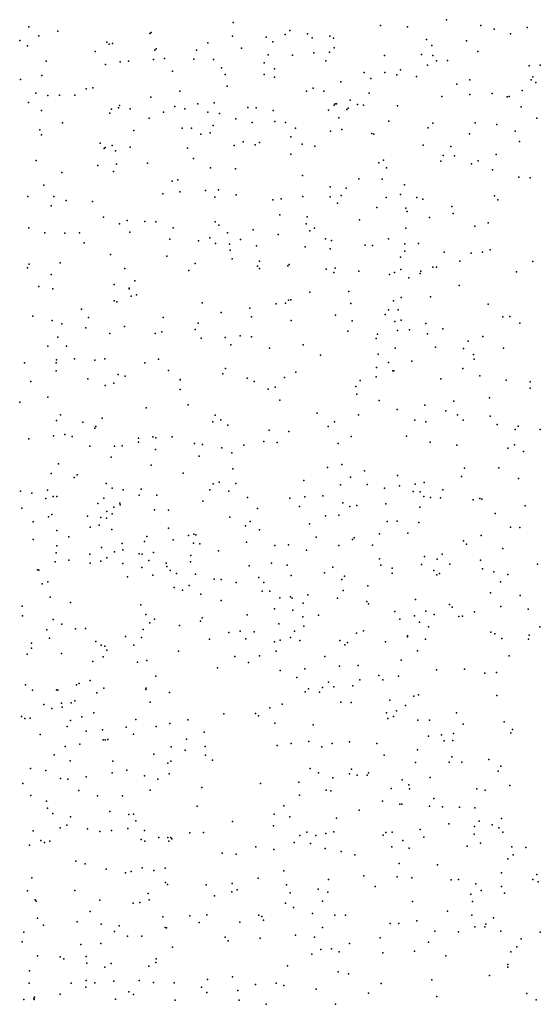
# Model space of a CAD drawing. Header units: metres. Extents: x -25 to 25, y -27.7 to 27.8.
# Tile 128 of 209: x 0.2 to 0.9, y -1.3 to 0. Entities that reach past the tile are written whole.
import ezdxf

# ---------------------------------------------------------------- set-up
doc = ezdxf.new("R2010")
doc.units = ezdxf.units.M

msp = doc.modelspace()

# ---------------------------------------------------------------- linework, layer by layer
for p in [(0.2196, 0.0002, 27.1923), (0.4972, 0.0062, 10.2385), (0.6972, 0.002, 19.0824), (0.7338, 0.0002, 18.6857), (0.7869, 0.01, 26.369), (0.8332, 0.0019, 23.3302), (0.2334, -0.012, 9.9686), (0.259, -0.0057, 24.716), (0.3839, -0.0089, -7.1842), (0.386, -0.0072, -10.0092), (0.4961, -0.0125, 25.0676), (0.5678, -0.01, 10.3832), (0.5741, -0.0047, 10.8926), (0.5982, -0.009, 10.7987), (0.6285, -0.0123, 25.5316), (0.8515, -0.003, 26.7619), (0.8738, -0.0093, -7.532), (0.8963, -0.0004, -13.7688), (0.2075, -0.0182, -13.0085), (0.2179, -0.0254, -7.1214), (0.3259, -0.0205, 24.8006), (0.3289, -0.0232, 8.2604), (0.3333, -0.0223, 10.0371), (0.4629, -0.0213, -13.4044), (0.5418, -0.0135, -13.5118), (0.5509, -0.02, 10.9749), (0.6043, -0.0144, 25.3063), (0.6335, -0.0152, -9.2941), (0.7596, -0.0169, -13.6892), (0.7667, -0.0248, 19.2863), (0.8141, -0.0189, 18.5099), (0.3097, -0.0333, 11.2862), (0.3909, -0.0315, 19.6186), (0.3926, -0.0296, 11.2179), (0.4475, -0.0312, -7.2095), (0.5085, -0.0286, -7.2473), (0.5447, -0.0377, -9.3317), (0.5778, -0.0379, 25.2205), (0.6069, -0.0351, 26.233), (0.628, -0.0342, 10.667), (0.6343, -0.0281, 27.0674), (0.7024, -0.0384, 26.3675), (0.7529, -0.037, 26.4435), (0.7681, -0.0386, -7.4348), (0.8294, -0.033, -9.1876), (0.2433, -0.0462, -9.3961), (0.3237, -0.0509, -7.1469), (0.3436, -0.0473, 20.2503), (0.3553, -0.0461, 27.1088), (0.389, -0.044, -13.3194), (0.4038, -0.0426, 24.906), (0.4437, -0.0436, -9.3679), (0.4706, -0.0442, 10.174), (0.5392, -0.0483, 26.0146), (0.6228, -0.0458, 10.5577), (0.7611, -0.0517, 26.5357), (0.7734, -0.0459, 26.8385), (0.7879, -0.0453, -10.0208), (0.8988, -0.0525, 7.8101), (0.9137, -0.0519, 18.3486), (0.2374, -0.0656, -9.9967), (0.415, -0.0598, 10.0942), (0.4813, -0.0552, 20.1246), (0.4863, -0.0645, -10.0059), (0.5392, -0.0645, 27.0491), (0.5534, -0.0565, 10.271), (0.675, -0.0616, 14.5526), (0.7029, -0.0616, 18.7632), (0.7192, -0.0649, 19.203), (0.7244, -0.0579, -9.2479), (0.2087, -0.0713, 24.6031), (0.5533, -0.0678, 25.142), (0.6432, -0.0742, -13.6141), (0.684, -0.0697, -0.825), (0.7461, -0.0669, 19.3938), (0.8007, -0.0776, -13.7247), (0.8184, -0.0718, -22.9099), (0.9017, -0.0715, -24.619), (0.9041, -0.0673, -0.8953), (0.9078, -0.0752, 14.1041), (0.2292, -0.0896, 9.9317), (0.2456, -0.0927, -7.1127), (0.2616, -0.0923, 11.3724), (0.2824, -0.0924, 27.0121), (0.2978, -0.084, -0.6213), (0.3068, -0.0825, -13.2163), (0.425, -0.087, 27.0338), (0.489, -0.0803, 11.1645), (0.5966, -0.0869, 26.3239), (0.6056, -0.0829, 26.9294), (0.6201, -0.0868, 23.2586), (0.682, -0.0898, 18.9305), (0.8185, -0.0915, -21.8936), (0.8488, -0.0903, -10.0247), (0.8896, -0.0861, -7.4861), (0.2195, -0.1025, 19.6086), (0.3431, -0.1064, 10.0099), (0.3852, -0.095, -9.3853), (0.4491, -0.1042, -13.4056), (0.4716, -0.1027, 14.7365), (0.6344, -0.106, 25.4448), (0.6355, -0.1042, 10.9141), (0.6374, -0.1041, 7.8204), (0.6561, -0.099, -10.0127), (0.6661, -0.105, 10.7459), (0.6743, -0.1061, 26.7565), (0.7204, -0.1068, 18.6941), (0.7803, -0.094, 18.5452), (0.8691, -0.0946, -15.5197), (0.8717, -0.0941, 19.2597), (0.2369, -0.1134, 26.9353), (0.3299, -0.1166, 26.9214), (0.332, -0.1116, 14.8099), (0.3416, -0.1097, -9.9878), (0.3575, -0.1111, -13.2974), (0.4024, -0.1156, 11.2792), (0.4181, -0.1076, -21.5974), (0.4317, -0.1111, 26.9426), (0.4628, -0.1155, 26.2202), (0.4785, -0.1172, 26.3033), (0.5173, -0.109, 26.9021), (0.5284, -0.1097, 19.4622), (0.5517, -0.1132, -9.3332), (0.6264, -0.1129, 25.6634), (0.6516, -0.112, -24.8807), (0.6533, -0.1099, 26.5831), (0.8879, -0.1082, -13.783), (0.2654, -0.13, -9.9758), (0.3833, -0.1237, -7.1441), (0.4702, -0.1334, 10.1288), (0.5007, -0.1246, 26.1269), (0.5229, -0.1293, 26.534), (0.5539, -0.1281, 26.7191), (0.5684, -0.1295, 25.8954), (0.6405, -0.1232, 25.5292), (0.7086, -0.1275, 19.2443), (0.768, -0.1302, -9.2325), (0.8255, -0.1299, 19.0554), (0.8551, -0.1323, 18.3924), (0.9094, -0.1238, 17.9128), (0.2349, -0.1394, 26.838), (0.2368, -0.1464, 24.6692), (0.3625, -0.1402, 26.826), (0.4279, -0.1373, 26.4712), (0.4405, -0.1371, 26.3853), (0.4535, -0.1453, 26.6894), (0.4659, -0.1436, 7.8733), (0.5817, -0.1371, 11.0795), (0.6292, -0.1411, 25.327), (0.6445, -0.1388, 10.456), (0.6855, -0.1443, 18.8562), (0.6881, -0.1451, -7.3168), (0.7618, -0.1366, -7.3643), (0.8179, -0.145, 19.3599), (0.8798, -0.141, 14.2584), (0.3166, -0.1576, 11.369), (0.5108, -0.1557, -7.2022), (0.5271, -0.1597, -25.404), (0.533, -0.1568, 11.1741), (0.5756, -0.1487, -15.7568), (0.5909, -0.159, -13.5775), (0.755, -0.1602, 18.1913), (0.8857, -0.1553, 17.5567), (0.3222, -0.1649, -7.1172), (0.3236, -0.1632, -22.7396), (0.333, -0.1605, 26.5033), (0.3373, -0.1681, -9.3893), (0.3574, -0.1628, -15.7862), (0.4352, -0.1643, 24.9275), (0.4984, -0.1606, -13.4769), (0.5756, -0.1723, -9.9936), (0.6079, -0.1616, 25.7818), (0.7925, -0.1621, 18.7562), (0.8541, -0.1731, -13.7751), (0.2298, -0.1812, -13.1415), (0.3388, -0.1858, -13.2912), (0.3807, -0.1847, 26.3225), (0.4433, -0.1784, -13.4131), (0.6949, -0.1843, 18.7469), (0.7014, -0.1807, -25.1586), (0.779, -0.182, -13.7226), (0.7824, -0.1741, -10.0275), (0.7978, -0.1745, 18.5583), (0.8207, -0.1857, 14.4372), (0.8299, -0.1813, -7.3815), (0.2645, -0.1971, 8.1396), (0.3136, -0.188, -9.9613), (0.3347, -0.196, 24.8021), (0.4663, -0.1908, -9.9776), (0.5005, -0.1921, -21.7804), (0.7052, -0.1908, -9.2819), (0.8493, -0.1939, -10.0364), (0.4144, -0.209, 26.1926), (0.422, -0.2072, 19.39), (0.5913, -0.2012, 18.045), (0.6679, -0.2057, -13.641), (0.6996, -0.2062, 10.7932), (0.8849, -0.2036, 18.1874), (0.9003, -0.2045, -25.8605), (0.2401, -0.2144, 1.7683), (0.4019, -0.2264, -9.9569), (0.425, -0.2235, -7.1407), (0.4598, -0.2218, 10.08), (0.4773, -0.2207, 25.0012), (0.629, -0.2168, 18.6052), (0.6505, -0.2185, 7.7138), (0.7297, -0.2138, -25.5272), (0.2183, -0.23, 11.4638), (0.2536, -0.2299, -9.9453), (0.2706, -0.2351, 24.7329), (0.3064, -0.2366, 26.4166), (0.4723, -0.2307, 14.8278), (0.5013, -0.2278, -9.3479), (0.5511, -0.2342, -7.2027), (0.5625, -0.2328, 25.855), (0.5919, -0.23, 10.263), (0.629, -0.2301, 17.8938), (0.639, -0.2389, 25.5464), (0.6436, -0.2285, 14.7068), (0.705, -0.2313, 19.0628), (0.7241, -0.2273, -10.0209), (0.7467, -0.2314, 19.2125), (0.7547, -0.2336, 23.4064), (0.8518, -0.2289, 7.6887), (0.8566, -0.2342, -28.3936), (0.2501, -0.2423, -7.0855), (0.6921, -0.2447, 18.8938), (0.7317, -0.2457, 18.5889), (0.7334, -0.25, -7.304), (0.7942, -0.2436, -10.0321), (0.7957, -0.2528, 18.3482), (0.3211, -0.258, 20.2562), (0.3428, -0.267, -9.9419), (0.3533, -0.2626, -7.112), (0.3774, -0.2636, -13.3467), (0.3921, -0.264, 7.6775), (0.4726, -0.2644, 19.1901), (0.5604, -0.2546, 25.131), (0.5963, -0.2669, -9.3139), (0.5975, -0.2575, 25.7638), (0.6685, -0.2614, 10.4104), (0.7638, -0.2582, -9.2825), (0.8431, -0.2657, -9.2512), (0.2197, -0.2725, -13.1519), (0.2414, -0.279, 26.5012), (0.2686, -0.2798, -13.2138), (0.2886, -0.2791, 11.4442), (0.3569, -0.2781, 26.3005), (0.4156, -0.2725, 24.9136), (0.4777, -0.2689, -0.6805), (0.4893, -0.2792, 20.079), (0.5245, -0.2749, 19.0262), (0.6012, -0.2763, 25.2648), (0.6077, -0.273, -9.9804), (0.7315, -0.2727, 10.6144), (0.8252, -0.2699, 19.3163), (0.295, -0.2929, 1.5588), (0.4113, -0.2878, 10.008), (0.45, -0.2899, 11.349), (0.4656, -0.2861, 18.0005), (0.4731, -0.2934, 25.988), (0.5071, -0.288, -7.1663), (0.5584, -0.2815, 10.198), (0.6227, -0.2871, 25.6193), (0.6308, -0.2896, 25.4797), (0.7082, -0.2872, -13.6718), (0.7488, -0.2934, 10.7866), (0.4924, -0.2945, 18.8762), (0.4932, -0.3025, 10.096), (0.5289, -0.2968, 11.2768), (0.5947, -0.2983, -7.2091), (0.6288, -0.3009, 10.3027), (0.6762, -0.2958, -9.3053), (0.6865, -0.2963, -10.0031), (0.7301, -0.2942, 18.5166), (0.7302, -0.304, 10.5336), (0.7835, -0.3054, 18.2379), (0.8204, -0.3069, 18.0774), (0.8357, -0.3055, -10.0403), (0.8459, -0.3022, -7.3455), (0.2624, -0.3199, 19.273), (0.3309, -0.3085, -9.3698), (0.4071, -0.3109, -9.9353), (0.496, -0.3145, 23.2301), (0.5328, -0.3176, -13.5204), (0.7245, -0.3122, 10.9745), (0.805, -0.3178, -13.7475), (0.9038, -0.318, -0.8345), (0.2179, -0.3264, 11.4929), (0.2205, -0.3215, 7.8698), (0.35, -0.3276, 23.0774), (0.4368, -0.3302, 26.059), (0.4455, -0.3206, -13.4306), (0.53, -0.3242, -28.269), (0.5328, -0.3275, -9.3286), (0.5715, -0.3239, 25.1926), (0.5732, -0.3222, 7.5936), (0.6234, -0.3284, 25.4006), (0.6337, -0.3331, -21.9758), (0.6358, -0.3271, 11.1739), (0.6677, -0.3311, -7.2432), (0.7162, -0.3329, -15.6801), (0.7249, -0.3289, 19.0563), (0.7518, -0.3312, 10.8797), (0.7684, -0.3256, 19.1925), (0.7732, -0.3256, 17.4871), (0.8819, -0.3321, -9.2852), (0.25, -0.3355, 7.653), (0.3639, -0.3444, 11.426), (0.7092, -0.3356, 10.4517), (0.7358, -0.34, 18.3638), (0.7509, -0.3345, -9.3023), (0.2332, -0.3521, 26.4479), (0.2523, -0.3549, -7.0527), (0.3358, -0.3493, 18.3804), (0.3558, -0.3542, 24.8532), (0.3562, -0.3549, 9.964), (0.6011, -0.3598, 25.6668), (0.6544, -0.3587, -13.6329), (0.804, -0.3508, 4.2039), (0.3358, -0.3713, -9.9058), (0.3393, -0.3726, 26.2341), (0.3588, -0.3649, -7.0975), (0.3661, -0.3634, -13.3489), (0.5725, -0.3706, 10.2059), (0.5754, -0.3701, 25.7694), (0.7148, -0.3716, 18.9566), (0.7254, -0.3669, -7.2654), (0.7649, -0.3658, 10.731), (0.2915, -0.3828, 26.3035), (0.4549, -0.3741, 10.0418), (0.4809, -0.3871, -7.14), (0.5199, -0.3814, 25.8625), (0.5555, -0.3756, -7.174), (0.568, -0.3745, -9.9529), (0.6568, -0.3752, -22.6438), (0.7082, -0.3837, -9.9947), (0.7211, -0.3836, 18.2815), (0.8432, -0.3761, 19.2784), (0.2251, -0.392, 18.9788), (0.2516, -0.3982, -9.3649), (0.3007, -0.3941, -13.2764), (0.402, -0.3941, -9.9096), (0.5222, -0.3929, 10.1311), (0.576, -0.3979, 11.267), (0.6363, -0.3907, -7.2054), (0.6589, -0.3986, 10.3361), (0.7037, -0.3899, 18.6156), (0.7168, -0.3992, -9.3162), (0.7251, -0.3978, 11.0118), (0.8631, -0.3933, 23.6487), (0.8729, -0.3927, -10.0551), (0.2645, -0.4025, 9.9085), (0.2974, -0.4081, -28.169), (0.3497, -0.4064, -0.5776), (0.4004, -0.4133, 26.0835), (0.4458, -0.4102, -13.4272), (0.4497, -0.4018, 7.4744), (0.6528, -0.4127, 23.3977), (0.7201, -0.4118, -0.7772), (0.7367, -0.4106, 10.4862), (0.7589, -0.4021, 10.9271), (0.7816, -0.4092, -7.2834), (0.8862, -0.4017, -13.7932), (0.259, -0.4209, 18.1723), (0.3299, -0.4159, 17.9874), (0.3912, -0.4155, -9.3486), (0.4538, -0.4221, 25.9543), (0.4861, -0.4212, 17.7754), (0.5065, -0.4188, 25.0969), (0.5222, -0.4202, 14.9381), (0.6912, -0.4224, 18.5383), (0.6933, -0.4167, 18.7351), (0.7608, -0.4163, 19.0488), (0.816, -0.4262, -13.7414), (0.836, -0.4196, -22.1065), (0.2457, -0.4328, 15.0101), (0.271, -0.4329, -7.0305), (0.4941, -0.4313, 11.358), (0.5467, -0.4357, 25.2065), (0.5921, -0.4312, -9.3132), (0.717, -0.4354, 18.9015), (0.7719, -0.4344, 10.7823), (0.8097, -0.4361, 19.1573), (0.8642, -0.4354, 19.8445), (0.2574, -0.4513, -13.2222), (0.2816, -0.4501, 24.8169), (0.3094, -0.4517, 7.3754), (0.3232, -0.4501, 1.4677), (0.396, -0.4503, 24.9522), (0.6159, -0.4453, -13.585), (0.6938, -0.4439, 18.2272), (0.7398, -0.4533, -7.2436), (0.8234, -0.4441, -9.3366), (0.8243, -0.4507, 7.6058), (0.2138, -0.4554, 11.5154), (0.2571, -0.4554, 26.3803), (0.2571, -0.4663, -9.8365), (0.3775, -0.4557, 9.9719), (0.4092, -0.4661, -9.8854), (0.4866, -0.4633, 10.0731), (0.6918, -0.4617, 14.8487), (0.7082, -0.4549, 18.0913), (0.714, -0.4664, -13.6581), (0.7154, -0.4664, 18.8182), (0.8091, -0.463, 14.6754), (0.2225, -0.4806, 26.4798), (0.2998, -0.4774, 11.4875), (0.3411, -0.4713, -13.3147), (0.3507, -0.4738, -7.0557), (0.4251, -0.4787, 20.1469), (0.4253, -0.4779, 11.425), (0.4832, -0.4706, -7.1229), (0.5162, -0.4763, -13.4851), (0.5255, -0.4806, 25.7596), (0.5667, -0.4756, -7.1571), (0.5823, -0.468, 25.4964), (0.6697, -0.4793, 11.1839), (0.6912, -0.4744, -9.3413), (0.7789, -0.477, 10.6805), (0.8319, -0.4733, 17.753), (0.8677, -0.4791, -7.3029), (0.3236, -0.4864, -9.3444), (0.335, -0.4829, 26.2417), (0.4254, -0.4917, -13.3979), (0.5447, -0.4913, 25.2758), (0.5544, -0.4887, 25.6415), (0.6638, -0.4876, 18.4193), (0.9001, -0.49, -15.4357), (0.9002, -0.4811, 19.2453), (0.2454, -0.5021, 1.7036), (0.5603, -0.5062, 25.3897), (0.665, -0.4979, 7.5188), (0.6952, -0.5067, 17.9961), (0.8453, -0.5029, -13.7419), (0.2074, -0.5089, -6.9439), (0.3791, -0.5165, 23.1069), (0.4359, -0.5124, 10.0173), (0.7199, -0.5187, -28.3716), (0.7575, -0.5131, 10.5277), (0.7857, -0.5206, 10.7893), (0.7967, -0.5076, -7.2578), (0.2573, -0.5339, 1.3263), (0.263, -0.5261, -9.792), (0.3194, -0.5305, 9.9399), (0.4729, -0.5267, 15.0517), (0.4806, -0.5326, 23.2325), (0.6113, -0.5239, -15.7889), (0.6675, -0.5259, 18.5581), (0.7438, -0.5334, 17.8397), (0.8019, -0.5262, -9.3771), (0.8092, -0.5334, 17.2757), (0.8461, -0.5279, 19.1066), (0.293, -0.5358, -15.9411), (0.3095, -0.5441, 26.3067), (0.3106, -0.5418, 17.8481), (0.4694, -0.5354, -9.8748), (0.4901, -0.5401, 25.1963), (0.546, -0.5469, 20.0232), (0.6263, -0.5417, -9.3209), (0.6346, -0.5355, 11.2405), (0.7588, -0.5354, 10.9952), (0.8553, -0.539, -10.0089), (0.88, -0.5461, 17.6363), (0.8842, -0.5413, -0.8248), (0.9141, -0.5459, 17.1102), (0.2196, -0.5586, -9.3386), (0.2531, -0.5543, 20.3883), (0.2687, -0.5527, 24.8642), (0.2785, -0.5556, 22.9665), (0.3688, -0.5578, 26.1199), (0.388, -0.5559, -9.3275), (0.3921, -0.5571, -7.0422), (0.4146, -0.5559, -9.8306), (0.5727, -0.5488, -7.1438), (0.6572, -0.5556, -13.5911), (0.7323, -0.5551, 11.0823), (0.3026, -0.5684, -6.9752), (0.3361, -0.5685, -9.788), (0.3465, -0.5683, 26.2019), (0.3685, -0.563, 24.9982), (0.3919, -0.5731, 26.0283), (0.4445, -0.5649, -22.5442), (0.4556, -0.5664, -7.0874), (0.4817, -0.5709, -9.3231), (0.5115, -0.5673, -13.4623), (0.539, -0.5621, 25.5041), (0.5567, -0.5635, 10.1717), (0.6395, -0.5651, -9.9117), (0.7648, -0.5629, -15.6297), (0.8009, -0.5674, -13.7029), (0.87, -0.5713, -13.7412), (0.8791, -0.5668, -9.4209), (0.3314, -0.5834, 7.2372), (0.451, -0.5822, 11.4123), (0.4953, -0.5776, 17.6592), (0.8914, -0.5758, -7.2822), (0.2602, -0.5923, -9.7386), (0.3858, -0.5941, -13.3449), (0.4966, -0.5991, 7.3708), (0.6253, -0.5973, 18.2435), (0.6448, -0.5936, -7.1647), (0.8114, -0.5982, 4.3663), (0.8579, -0.5981, 19.0519), (0.25, -0.6058, -13.1974), (0.2815, -0.6109, -9.3469), (0.2855, -0.6075, 9.9345), (0.4291, -0.6051, 25.8775), (0.6564, -0.6104, 11.2038), (0.6756, -0.602, 18.6425), (0.7203, -0.6083, 4.0674), (0.8072, -0.6099, -9.9556), (0.8843, -0.6125, -10.0009), (0.3247, -0.6193, 11.4794), (0.333, -0.6256, -13.2834), (0.3724, -0.6268, -6.9624), (0.4699, -0.6196, -13.4119), (0.4784, -0.6175, -9.8063), (0.5008, -0.6191, 25.3648), (0.5931, -0.615, -22.0323), (0.6428, -0.6211, 23.4859), (0.6791, -0.6207, 19.9488), (0.7028, -0.6257, 17.3924), (0.7231, -0.6222, 10.4491), (0.7442, -0.6202, 17.7642), (0.7564, -0.6177, -7.208), (0.7818, -0.6276, 10.7665), (0.2084, -0.6298, -6.7231), (0.224, -0.6325, -6.1343), (0.243, -0.6394, -6.5324), (0.2452, -0.6282, -6.2042), (0.2529, -0.6366, 26.4717), (0.2579, -0.6367, -6.4259), (0.3215, -0.6393, -6.2282), (0.348, -0.628, 1.5168), (0.3697, -0.6351, 20.2638), (0.3935, -0.6351, -9.3545), (0.4655, -0.628, -7.0426), (0.4914, -0.6295, 25.5813), (0.5167, -0.6384, -7.0924), (0.5742, -0.639, -9.3541), (0.5946, -0.6373, -9.8362), (0.619, -0.6361, 18.1326), (0.7416, -0.63, -9.9137), (0.7511, -0.6305, 11.0055), (0.7561, -0.637, -9.4013), (0.7652, -0.6382, 10.6077), (0.7787, -0.6385, 10.8628), (0.8318, -0.6396, -9.4329), (0.8345, -0.6405, -7.2365), (0.2101, -0.6527, 11.527), (0.3134, -0.6465, -6.3827), (0.3354, -0.6511, -6.9067), (0.3434, -0.646, -9.7166), (0.3437, -0.6481, -6.318), (0.4558, -0.6431, 25.6715), (0.5301, -0.6531, 11.3446), (0.587, -0.6505, 15.1436), (0.646, -0.6453, -9.3682), (0.6555, -0.6505, 17.9403), (0.6652, -0.649, -9.8635), (0.7046, -0.6467, -13.5948), (0.7504, -0.6514, 18.8811), (0.8231, -0.6414, 7.5634), (0.8935, -0.6496, -9.4991), (0.2466, -0.6644, -9.3823), (0.2511, -0.6613, -5.9882), (0.2995, -0.6637, -6.7535), (0.3174, -0.6651, -6.5556), (0.3254, -0.666, -6.0218), (0.3255, -0.657, -6.1005), (0.3328, -0.6604, 25.0497), (0.3906, -0.655, -6.2015), (0.4096, -0.6553, 25.1936), (0.4927, -0.6648, -28.2129), (0.6226, -0.6631, 18.4629), (0.6404, -0.6622, -7.1414), (0.8527, -0.6601, -5.8204), (0.2256, -0.6713, -13.154), (0.3029, -0.6786, -6.6377), (0.3155, -0.6757, 26.3242), (0.4095, -0.68, -6.0761), (0.5141, -0.6766, 10.1404), (0.5202, -0.6707, -9.7645), (0.6006, -0.6738, 10.2459), (0.7064, -0.6707, 18.7723), (0.72, -0.6702, 11.092), (0.7492, -0.6719, 10.5289), (0.8738, -0.6782, 19.0223), (0.8861, -0.679, -13.7034), (0.2579, -0.6829, 24.9738), (0.2741, -0.6914, -9.6165), (0.3324, -0.6816, -6.8137), (0.38, -0.6909, 26.0272), (0.4367, -0.6899, -13.3619), (0.444, -0.6881, -9.7117), (0.4466, -0.6889, -6.2812), (0.5331, -0.6819, 23.2994), (0.6099, -0.692, -13.5072), (0.6612, -0.6931, 18.6473), (0.6957, -0.6875, 17.8214), (0.7343, -0.6867, -9.8626), (0.834, -0.6897, 3.9078), (0.2256, -0.6951, -5.8627), (0.2577, -0.7036, 9.9265), (0.3184, -0.706, 17.7302), (0.3466, -0.7005, -9.6561), (0.377, -0.698, -6.5856), (0.4156, -0.6956, -6.9131), (0.4435, -0.7003, 25.4919), (0.4521, -0.7011, -6.3772), (0.5151, -0.6989, -7.0402), (0.5538, -0.7031, -9.3934), (0.5723, -0.7025, -7.0968), (0.6404, -0.7032, 10.3151), (0.6593, -0.6951, -22.561), (0.6865, -0.7029, -9.8098), (0.8099, -0.6971, -9.8906), (0.8141, -0.7013, -9.4896), (0.8633, -0.7074, -6.0552), (0.2567, -0.7131, 26.5279), (0.3028, -0.7152, -5.8878), (0.3256, -0.7199, -0.597), (0.336, -0.7119, -9.4055), (0.3473, -0.709, 26.2534), (0.3697, -0.7147, -5.9226), (0.3738, -0.7151, -13.2975), (0.3892, -0.7127, 11.4516), (0.4396, -0.717, 15.2434), (0.4774, -0.7104, -6.1774), (0.5965, -0.7097, -0.7686), (0.7569, -0.7182, 15.1601), (0.7807, -0.7151, 17.1569), (0.2554, -0.7256, -5.7942), (0.2743, -0.7234, -21.8419), (0.3032, -0.7274, 20.4169), (0.3174, -0.7247, 25.1076), (0.3474, -0.7278, 25.1937), (0.3734, -0.7333, 7.2914), (0.3825, -0.7235, 25.9169), (0.4063, -0.7271, -6.8162), (0.407, -0.7318, -9.6098), (0.4391, -0.7255, -5.9711), (0.5189, -0.7308, -9.6882), (0.5491, -0.7273, -13.4468), (0.5707, -0.7302, 18.2815), (0.6324, -0.7328, 17.9671), (0.6959, -0.7214, -13.5547), (0.6978, -0.7301, -7.1477), (0.7128, -0.7339, -9.4452), (0.7529, -0.7289, 10.9764), (0.7741, -0.7217, -0.8423), (0.7911, -0.7284, 19.9217), (0.8327, -0.723, -7.2127), (0.9104, -0.7288, -6.2133), (0.2318, -0.7362, 26.6121), (0.2335, -0.7367, -9.4281), (0.3538, -0.746, -5.843), (0.3883, -0.7434, 25.7783), (0.4115, -0.7373, 25.5699), (0.4204, -0.7414, -6.6813), (0.4462, -0.7421, -9.4191), (0.5319, -0.7468, 11.3254), (0.5758, -0.7441, 18.1321), (0.621, -0.7404, -9.4176), (0.6482, -0.7451, -9.7309), (0.7132, -0.741, 4.2798), (0.7696, -0.7373, -13.6073), (0.7736, -0.7433, 10.7683), (0.7771, -0.7415, -9.822), (0.8357, -0.735, 24.0268), (0.8512, -0.7392, -9.5554), (0.87, -0.7428, -13.6692), (0.2377, -0.7555, -16.0203), (0.2458, -0.7528, 25.0453), (0.4171, -0.7602, -9.5232), (0.4373, -0.7574, -6.7595), (0.4713, -0.7491, -6.538), (0.4811, -0.7494, -6.924), (0.5013, -0.7536, -9.5506), (0.539, -0.7536, -6.1547), (0.6447, -0.7495, 11.1945), (0.6799, -0.7578, 7.4915), (0.86, -0.7526, -9.8705), (0.2489, -0.7735, -28.0146), (0.4282, -0.7638, -5.8667), (0.4534, -0.7692, 10.0982), (0.5364, -0.7652, -6.9967), (0.547, -0.7651, -6.3698), (0.5604, -0.7745, -9.4911), (0.575, -0.773, -9.5835), (0.5987, -0.7701, -9.6703), (0.6463, -0.7643, -15.7668), (0.8464, -0.7677, 18.9691), (0.8869, -0.7709, 16.9262), (0.2107, -0.7856, 26.6888), (0.2764, -0.7805, 7.4146), (0.3717, -0.7837, 25.4254), (0.4808, -0.7778, -5.9137), (0.5773, -0.7749, -6.2833), (0.5923, -0.7813, 10.263), (0.6388, -0.7749, -7.1045), (0.6785, -0.7793, 4.1125), (0.681, -0.7824, 17.8112), (0.7447, -0.7764, -9.7386), (0.7906, -0.7832, 18.9012), (0.7944, -0.7868, -9.5976), (0.8605, -0.7861, -9.8068), (0.2113, -0.7989, 9.9169), (0.3785, -0.7971, -13.277), (0.4552, -0.8012, -13.3433), (0.5163, -0.7973, -13.3969), (0.5532, -0.7891, 18.3806), (0.5781, -0.7909, -6.0748), (0.5918, -0.8001, -13.4603), (0.6131, -0.7977, 15.3383), (0.7166, -0.793, 11.0308), (0.7432, -0.7985, -13.5618), (0.7587, -0.7926, -5.8666), (0.7701, -0.7971, -5.6083), (0.8036, -0.7996, 7.5732), (0.8085, -0.799, -7.1799), (0.8246, -0.7934, -13.6269), (0.8978, -0.7895, 15.1005), (0.2527, -0.8036, -5.6142), (0.2647, -0.8098, 11.4735), (0.3839, -0.808, 26.1319), (0.3903, -0.8031, -5.7321), (0.4245, -0.8118, 17.5636), (0.453, -0.806, -21.9393), (0.5593, -0.8097, -5.9539), (0.5933, -0.8127, -6.4699), (0.7234, -0.8033, -9.6542), (0.7502, -0.8073, 10.6608), (0.7623, -0.8137, 17.6769), (0.9134, -0.8137, -9.6273), (0.2442, -0.8178, -13.1337), (0.2832, -0.8162, 7.6912), (0.2969, -0.8157, 25.2455), (0.351, -0.8267, -5.6289), (0.3726, -0.828, 22.9898), (0.3752, -0.8172, 25.9626), (0.4914, -0.8214, 23.2238), (0.5069, -0.8193, -5.8494), (0.5257, -0.8206, -6.668), (0.5752, -0.8279, -6.5633), (0.5806, -0.8195, 23.4178), (0.6647, -0.822, 11.122), (0.674, -0.819, 18.7239), (0.7336, -0.8257, 3.952), (0.7339, -0.8274, 18.8344), (0.847, -0.8209, -5.3411), (0.8524, -0.8232, -9.693), (0.8989, -0.8251, 4.4649), (0.2236, -0.8359, 5.9569), (0.2481, -0.829, -5.5101), (0.3106, -0.8336, 22.8371), (0.3178, -0.8386, -5.557), (0.3228, -0.8399, 25.4652), (0.3623, -0.8383, 25.8332), (0.4649, -0.8304, 20.2424), (0.5145, -0.8299, -6.8689), (0.5532, -0.8342, 18.175), (0.5611, -0.8317, 17.4221), (0.5877, -0.8322, 18.5133), (0.6419, -0.832, 17.907), (0.6487, -0.838, -6.1431), (0.6522, -0.8351, -6.2542), (0.7038, -0.8342, 23.8295), (0.7581, -0.8302, 17.0497), (0.862, -0.8296, 17.5712), (0.8982, -0.8304, 15.2626), (0.2175, -0.8506, -5.3837), (0.2236, -0.8427, 25.156), (0.264, -0.8498, 26.6149), (0.3208, -0.8542, 25.6153), (0.3259, -0.8453, -13.2088), (0.4229, -0.8466, -5.6655), (0.4996, -0.8537, 11.3025), (0.5331, -0.853, 10.2182), (0.5554, -0.8466, -6.7539), (0.6214, -0.8541, -7.0106), (0.7474, -0.8462, 10.7902), (0.872, -0.853, 18.9778), (0.3068, -0.8606, -5.4632), (0.3672, -0.8614, 26.3923), (0.3798, -0.8594, 26.2867), (0.5178, -0.8619, -5.769), (0.6414, -0.8672, 23.6595), (0.6669, -0.8661, -6.3785), (0.7252, -0.8589, 10.9449), (0.3921, -0.8807, 26.1801), (0.4758, -0.8694, -13.3345), (0.5611, -0.8727, -13.4056), (0.5945, -0.8708, 11.1836), (0.6947, -0.8795, -6.1997), (0.7215, -0.8805, 10.6163), (0.7731, -0.8719, 23.9803), (0.8114, -0.8709, -13.5642), (0.8389, -0.8763, 3.8139), (0.8546, -0.8758, -7.1829), (0.2151, -0.8922, 20.6157), (0.2847, -0.8921, 22.6824), (0.2881, -0.8907, 7.8476), (0.3031, -0.8864, -5.3967), (0.5836, -0.8822, -5.7947), (0.6266, -0.8887, -6.6255), (0.6598, -0.8937, -5.9361), (0.6692, -0.8856, 11.0535), (0.7005, -0.8856, 10.5301), (0.225, -0.8994, 11.4896), (0.2576, -0.8992, -13.1237), (0.2592, -0.8995, 5.8555), (0.3122, -0.9033, 25.763), (0.3215, -0.8968, 11.422), (0.3788, -0.8988, -5.4547), (0.3789, -0.8969, 26.0805), (0.4107, -0.9027, 10.0984), (0.5948, -0.9016, -6.8255), (0.5996, -0.8978, 18.5859), (0.6144, -0.9022, 17.9804), (0.6183, -0.896, -6.935), (0.6339, -0.8952, -13.4514), (0.7425, -0.9079, 4.2556), (0.7487, -0.9059, -13.5035), (0.8551, -0.9068, -15.4769), (0.24, -0.9191, 5.7383), (0.2641, -0.917, 9.9868), (0.2774, -0.9167, -5.2933), (0.2821, -0.9139, 5.9492), (0.3846, -0.916, 7.6028), (0.5637, -0.9187, 18.4575), (0.6433, -0.916, 17.1653), (0.6575, -0.9162, 15.5269), (0.7099, -0.9129, -6.0507), (0.731, -0.9204, -6.2738), (0.251, -0.9242, 25.5122), (0.2649, -0.9224, 6.1587), (0.308, -0.9301, -15.9148), (0.4846, -0.9318, -5.5634), (0.5277, -0.9312, -13.3547), (0.5317, -0.9344, 11.2206), (0.5471, -0.9233, 18.2205), (0.7054, -0.9303, 18.8042), (0.7187, -0.9275, -6.4424), (0.8003, -0.9305, 16.7946), (0.2098, -0.9351, 6.2958), (0.2144, -0.9378, 5.6539), (0.2215, -0.9377, 25.4293), (0.2762, -0.9407, 26.6348), (0.2916, -0.9358, 6.0801), (0.365, -0.9394, 25.9087), (0.4111, -0.9447, -0.7618), (0.4355, -0.94, 15.5053), (0.5537, -0.9442, -5.6676), (0.6059, -0.9465, 20.202), (0.707, -0.938, -6.5131), (0.715, -0.9353, -5.9775), (0.748, -0.9402, 20.084), (0.7635, -0.9402, 17.6859), (0.8096, -0.9457, 18.9177), (0.8651, -0.9425, -13.5419), (0.2354, -0.9596, -5.1582), (0.2717, -0.9487, 25.6814), (0.2975, -0.9551, 5.8011), (0.3197, -0.9535, 20.5198), (0.3521, -0.9496, -5.306), (0.362, -0.9592, -13.2116), (0.3926, -0.9487, 26.2548), (0.4578, -0.9567, -5.4511), (0.7799, -0.9601, 7.5619), (0.7961, -0.9585, 15.663), (0.8743, -0.9572, -22.2333), (0.8763, -0.953, -7.1738), (0.2889, -0.9728, 6.2222), (0.3209, -0.9671, 26.5637), (0.3235, -0.9667, -21.8222), (0.3269, -0.9663, 6.0173), (0.4339, -0.9658, -5.3853), (0.5571, -0.9748, 10.2964), (0.5758, -0.9719, 18.0781), (0.5999, -0.9694, -15.7017), (0.6316, -0.9717, -5.7073), (0.655, -0.9697, 18.7023), (0.6924, -0.9717, -6.6723), (0.7624, -0.9618, -6.3504), (0.7838, -0.9681, -1.0174), (0.7953, -0.968, -28.341), (0.2542, -0.9872, -13.0947), (0.2692, -0.9758, -0.6526), (0.3897, -0.9862, 26.3546), (0.413, -0.9763, 17.4186), (0.4321, -0.9811, -13.2669), (0.4593, -0.976, 20.3835), (0.4597, -0.9878, 23.0754), (0.6176, -0.9766, 11.0615), (0.7021, -0.9876, -5.7963), (0.7474, -0.9804, -7.0824), (0.2759, -0.9955, 25.7817), (0.334, -0.996, 5.851), (0.4084, -0.9988, 11.3163), (0.4125, -0.9957, -22.4417), (0.469, -0.9947, 11.2514), (0.7446, -0.9977, -5.889), (0.7903, -0.9972, -6.4045), (0.7942, -0.9898, -6.1499), (0.8076, -0.9971, -6.2361), (0.8444, -0.9934, -5.2232), (0.222, -1.0059, 5.5714), (0.2428, -1.0087, 11.4439), (0.3329, -1.0116, 10.0874), (0.3528, -1.008, 5.957), (0.4102, -1.013, 10.1556), (0.6016, -1.0057, -28.1761), (0.6128, -1.0116, -5.614), (0.6553, -1.0129, 10.5779), (0.6578, -1.0067, -5.9943), (0.6654, -1.0147, 10.902), (0.6789, -1.0149, 10.7449), (0.6809, -1.0118, 17.8413), (0.857, -1.0093, 17.6022), (0.8605, -1.0025, 18.9589), (0.2117, -1.0263, -5.0542), (0.2628, -1.0192, -5.1042), (0.2726, -1.0201, 6.2985), (0.2978, -1.0171, 5.7048), (0.3769, -1.0159, 26.0344), (0.395, -1.0203, 26.1273), (0.5344, -1.0261, -5.447), (0.5863, -1.0242, -5.5457), (0.6326, -1.0186, 17.9498), (0.7264, -1.021, -13.4461), (0.7355, -1.0278, -6.9686), (0.7646, -1.0179, -6.5712), (0.2877, -1.0355, 22.3519), (0.3846, -1.035, 22.7304), (0.4545, -1.0318, -5.3047), (0.6233, -1.035, -5.7752), (0.6296, -1.0361, 23.6662), (0.7116, -1.0331, -5.7432), (0.7366, -1.0336, 23.9547), (0.8277, -1.0336, -6.323), (0.8392, -1.0354, -7.1331), (0.8729, -1.0287, 16.4222), (0.2224, -1.0424, 26.7658), (0.2437, -1.0499, 6.3564), (0.313, -1.043, 26.6054), (0.347, -1.0428, 6.1327), (0.5874, -1.0419, 23.4317), (0.6999, -1.0501, -22.6171), (0.7232, -1.0543, -6.8233), (0.7263, -1.0542, 18.8161), (0.7697, -1.0463, 4.1675), (0.245, -1.0598, 10.0499), (0.2526, -1.0667, 22.1876), (0.3298, -1.064, 6.2376), (0.3555, -1.0684, 5.8046), (0.3621, -1.0676, 5.8788), (0.4485, -1.0568, 10.2258), (0.5529, -1.0678, -0.955), (0.5659, -1.0566, 18.1467), (0.6684, -1.0623, 15.8221), (0.7635, -1.0569, -5.8185), (0.7815, -1.0579, -7.0349), (0.8045, -1.0582, 17.682), (0.8252, -1.0592, -6.4663), (0.2764, -1.0716, -13.0813), (0.365, -1.0766, -5.1226), (0.4962, -1.0778, 11.1625), (0.5743, -1.0716, 10.4284), (0.6373, -1.073, -5.5576), (0.7898, -1.0807, -6.631), (0.8311, -1.0772, 16.267), (0.8613, -1.0737, -6.1719), (0.2256, -1.0902, -22.2474), (0.2624, -1.0865, 25.8139), (0.2716, -1.0828, 11.3886), (0.2995, -1.0875, -5.0658), (0.3162, -1.0912, 8.0639), (0.3321, -1.0901, 5.7194), (0.354, -1.0871, -13.1539), (0.3768, -1.0901, 6.0361), (0.4383, -1.0931, -5.1873), (0.457, -1.0928, 22.9018), (0.5519, -1.0838, 18.3734), (0.5971, -1.0921, 10.5189), (0.6229, -1.0942, 10.8131), (0.6339, -1.0918, 10.7106), (0.7044, -1.0925, 3.9018), (0.7129, -1.0924, 17.8167), (0.7509, -1.0885, -6.9097), (0.8241, -1.0949, -6.5513), (0.8247, -1.0844, -13.4722), (0.8487, -1.0823, -1.1053), (0.8576, -1.0865, -6.4076), (0.8633, -1.0924, -6.0701), (0.2359, -1.1033, 5.5413), (0.241, -1.1062, 6.3987), (0.2483, -1.1045, -5.0058), (0.3723, -1.1022, 26.4393), (0.3772, -1.1043, 11.2743), (0.3961, -1.0996, 22.5345), (0.4085, -1.0992, -13.201), (0.4098, -1.1045, -0.8612), (0.4125, -1.0994, 7.906), (0.414, -1.1013, 17.2284), (0.5802, -1.1062, -5.3972), (0.5875, -1.0968, 18.4988), (0.6022, -1.1077, 10.922), (0.6093, -1.0969, -13.3519), (0.7008, -1.0962, -13.41), (0.7275, -1.1037, -6.1547), (0.7562, -1.0991, -5.7346), (0.8328, -1.1071, -6.3575), (0.2208, -1.1099, 22.0299), (0.4823, -1.1208, 10.3214), (0.5279, -1.1119, 7.5287), (0.5526, -1.1158, 16.978), (0.6222, -1.1143, -5.4601), (0.6437, -1.1186, 18.6372), (0.7126, -1.1122, -5.4408), (0.7361, -1.114, -15.5526), (0.8148, -1.1113, -5.8633), (0.8754, -1.1119, 18.9486), (0.8943, -1.1128, -6.2389), (0.2837, -1.1313, 26.6396), (0.2964, -1.1351, 5.6091), (0.5013, -1.122, -5.2446), (0.6625, -1.123, 16.6115), (0.7224, -1.1347, 16.1731), (0.87, -1.1283, -5.9785), (0.8774, -1.1231, -5.1355), (0.3248, -1.1423, 6.2904), (0.3509, -1.1472, -5.0424), (0.3588, -1.1457, 6.2229), (0.3736, -1.1405, 10.2064), (0.3895, -1.1444, 5.9786), (0.4047, -1.1411, -15.6651), (0.5658, -1.1446, -5.3224), (0.7745, -1.1365, 7.5281), (0.8614, -1.1474, -13.4613), (0.2237, -1.1543, 6.453), (0.4055, -1.1603, 15.8448), (0.4956, -1.1618, 7.7542), (0.531, -1.1547, 11.0174), (0.6266, -1.1563, -5.6348), (0.6745, -1.1513, 17.9139), (0.7197, -1.1526, -5.5922), (0.7398, -1.1542, 20.346), (0.7929, -1.1568, -6.8072), (0.8029, -1.1562, -6.9305), (0.9038, -1.1565, 17.6452), (0.9095, -1.1495, -6.3653), (0.9114, -1.1595, -6.0674), (0.2181, -1.1718, -4.9166), (0.2822, -1.1715, 6.3878), (0.4082, -1.1633, 11.2007), (0.4605, -1.1637, 22.678), (0.4953, -1.173, 10.4005), (0.5024, -1.1703, -13.2406), (0.5695, -1.1636, 23.2214), (0.5747, -1.1744, 10.7936), (0.6126, -1.1694, 16.4324), (0.6255, -1.1735, 18.074), (0.6898, -1.1661, -5.5096), (0.8265, -1.1623, -6.6998), (0.8339, -1.1715, -7.0298), (0.8615, -1.1658, -5.8863), (0.8657, -1.1751, -6.6096), (0.2284, -1.1839, 5.4963), (0.2299, -1.1857, 11.3566), (0.3161, -1.1842, 25.9501), (0.3616, -1.1884, 26.4421), (0.3703, -1.1878, -13.1238), (0.382, -1.1755, 26.3043), (0.3832, -1.1839, 5.8069), (0.4718, -1.1785, 11.0986), (0.5684, -1.1886, 10.6853), (0.6184, -1.1856, -13.3165), (0.7408, -1.1862, 17.8391), (0.8197, -1.1763, 18.8919), (0.8222, -1.1861, -5.7608), (0.303, -1.1998, 26.5813), (0.5789, -1.1944, 16.184), (0.7881, -1.1993, -28.2805), (0.2316, -1.2089, -12.9559), (0.2853, -1.2139, 11.2737), (0.4018, -1.2069, 6.0573), (0.4384, -1.2058, -5.0592), (0.4511, -1.2147, 16.8565), (0.4615, -1.2041, 16.034), (0.5064, -1.2144, 22.8192), (0.5321, -1.2049, 10.5544), (0.5361, -1.2064, 10.8897), (0.5385, -1.2114, 20.5172), (0.6048, -1.2023, 18.4818), (0.635, -1.205, 18.5886), (0.6496, -1.2047, -5.3691), (0.7467, -1.2125, -22.0345), (0.821, -1.2048, 4.0577), (0.8504, -1.2083, -22.7397), (0.2132, -1.2279, 6.5047), (0.2397, -1.2183, 26.6972), (0.3182, -1.2171, 10.2203), (0.3362, -1.2268, -13.0684), (0.3425, -1.2193, 6.2994), (0.4048, -1.2213, 22.2273), (0.4069, -1.2218, 5.9451), (0.6183, -1.2217, -5.2996), (0.7103, -1.2161, 23.8815), (0.7221, -1.2159, -13.3674), (0.7709, -1.2266, -5.5718), (0.8029, -1.2272, -5.652), (0.8251, -1.2207, -6.8485), (0.839, -1.2204, -13.433), (0.84, -1.2171, -6.959), (0.8607, -1.2266, -22.2187), (0.9137, -1.2278, -5.9059), (0.2109, -1.2411, 5.4556), (0.3539, -1.2333, -21.6655), (0.3731, -1.2332, 26.1638), (0.4861, -1.2344, 16.5161), (0.4902, -1.2398, -13.2014), (0.534, -1.2358, -5.14), (0.5816, -1.2317, -5.2236), (0.6078, -1.2344, -5.8472), (0.6969, -1.2354, -5.4188), (0.7623, -1.2414, -5.3342), (0.8882, -1.2368, -7.0682), (0.2905, -1.2445, -13.0103), (0.3174, -1.2434, -4.9308), (0.4147, -1.2482, -4.9999), (0.6163, -1.2514, 18.2145), (0.6306, -1.2504, -1.1027), (0.6411, -1.2547, 18.1095), (0.6552, -1.2431, 23.6548), (0.7432, -1.2534, 18.7716), (0.8739, -1.2543, 24.14), (0.882, -1.2478, -6.482), (0.2315, -1.26, -27.7956), (0.2623, -1.2613, -4.8854), (0.2675, -1.2638, -0.8417), (0.2977, -1.261, 5.5583), (0.3923, -1.2689, 6.1574), (0.3925, -1.2642, -13.1092), (0.6041, -1.2577, 18.3439), (0.7004, -1.2557, 18.6913), (0.7859, -1.2598, -6.2848), (0.2208, -1.2801, 11.2714), (0.2987, -1.2697, 25.9714), (0.3232, -1.2755, 26.4793), (0.3316, -1.2705, 26.0733), (0.3829, -1.2738, 5.7675), (0.5708, -1.2736, -13.2546), (0.6399, -1.2818, -6.009), (0.8699, -1.2752, -5.7461), (0.8702, -1.2715, 18.8922), (0.2975, -1.2934, 10.2704), (0.3353, -1.2943, 5.625), (0.3694, -1.2932, 16.291), (0.4624, -1.2922, 10.5924), (0.4962, -1.2885, 7.9169), (0.6539, -1.2843, 18.5561), (0.767, -1.2927, -13.3752), (0.8451, -1.2865, 20.4713), (0.2201, -1.2972, 25.8731), (0.2771, -1.2972, 26.5632), (0.2971, -1.3025, 16.9178), (0.3092, -1.2964, 11.1602), (0.3556, -1.3087, 16.6239), (0.3892, -1.2961, -4.9552), (0.417, -1.2966, 10.9845), (0.4542, -1.3024, -1.0181), (0.5035, -1.3068, -5.0674), (0.5273, -1.2987, 22.3121), (0.5554, -1.2972, 22.4982), (0.5659, -1.3, -5.1464), (0.6098, -1.3051, 23.1731), (0.698, -1.2975, 17.9986), (0.2129, -1.3193, 6.5261), (0.2266, -1.3178, 5.4715), (0.2272, -1.3194, -4.8389), (0.2276, -1.3162, 16.1668), (0.2622, -1.3118, 6.4659), (0.3373, -1.3188, 26.1816), (0.3621, -1.3123, 11.0571), (0.4184, -1.3202, 10.4895), (0.4613, -1.3099, 10.7518), (0.5052, -1.32, -13.1916), (0.6807, -1.3106, -13.3156), (0.7736, -1.3152, -5.4954), (0.896, -1.311, -13.4325), (0.9086, -1.3198, 17.7532), (0.542, -1.3256, 7.7373), (0.6363, -1.3257, 18.3851)]:
    msp.add_point(p)

doc.saveas('drawing.dxf')
